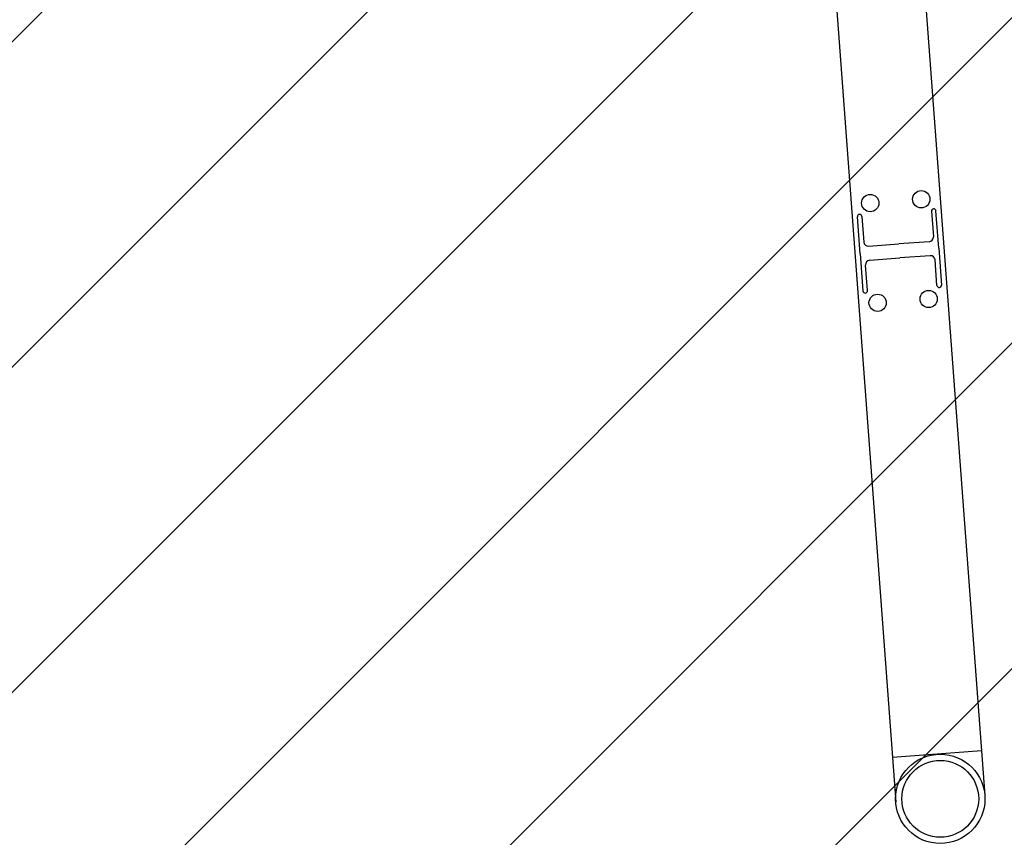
# Model space of a CAD drawing. Header units: millimetres. Extents: x 573132 to 957048, y 21042 to 318066.
# Tile 225 of 256: x 844080 to 846119, y 166811 to 168504. Entities that reach past the tile are written whole.
import ezdxf

# ---------------------------------------------------------------- set-up
doc = ezdxf.new("R2010")
doc.units = ezdxf.units.MM
doc.header["$LTSCALE"] = 2000
doc.layers.add('_NIBSC_FM trees 3metre zone', color=210, linetype='Continuous')
doc.layers.add('L1', color=7, linetype='Continuous')

msp = doc.modelspace()

# ---------------------------------------------------------------- hatches: boundary and pattern name
h = msp.add_hatch()
h.set_pattern_fill('ANSI31', color=0, scale=150)
h.set_pattern_definition([(45, (-83712.4, -15753.7), (-336.7596, 336.7596), [])])
h.paths.add_polyline_path([(863453.8, 159560.7), (862644.9, 170407.4), (814043.8, 167142.4), (814486.4, 161361.5), (812326.9, 161875.8), (812500.4, 156370.5), (814794.8, 157225.8), (815127.2, 151354.5), (845130.9, 153491.7), (844789, 158291.5), (848321, 158529.4), (848320.1, 158541.2)])
at = {"layer": '_NIBSC_FM trees 3metre zone'}
h = msp.add_hatch(dxfattribs=at)
h.set_pattern_fill('ANSI31', color=256, scale=1500)
h.set_pattern_definition([(45, (0, -300000), (-3367.596, 3367.596), [])])
h.paths.add_polyline_path([(593903.2, 232617.7), (679741.5, 243682.5), (730246.2, 249484.4), (739010, 251812.5), (755357.3, 259572.6), (798190.5, 265511.7), (811700.6, 266996.3), (863086.4, 275757), (876855.1, 143047.8), (913767.4, 142393.8), (912963.3, 130302.9), (912377.4, 121144.5), (904518.6, 98597.9), (903417.9, 94708.4), (895370.5, 63435.9), (848719, 56730), (841118.6, 53483.2), (784097.4, 45680.2), (763757.6, 42853.6), (670408.4, 24434.5), (665577.7, 34769.6), (663265.2, 39852.7), (610755, 158063.7), (608829.3, 162279.9), (603679.1, 173549.1), (597792.5, 194109.5)])
h.paths.add_polyline_path([(597181.3, 230015.5), (680104.5, 240704.4), (730805.4, 246528.9), (740047.1, 248984), (756226.7, 256664.5), (798560.4, 262534.3), (812116.9, 264024), (860432.9, 272261.3), (874145.3, 140095.4), (910565, 139450.1), (909969.7, 130498.2), (909409.7, 121745), (901656.3, 99500.9), (900521.5, 95490.8), (892963.6, 66120.8), (847902.5, 59643.5), (840311.6, 56400.8), (783687.5, 48652), (763260.4, 45813.4), (672131.7, 27832.4), (668302, 36025.9), (666001.5, 41082.8), (613490.4, 159295.9), (611558.1, 163526.3), (606501.3, 174591.3), (600750.4, 194677.7)], flags=16)

# ---------------------------------------------------------------- linework, layer by layer
at = {"color": 7}
for p, q in [((845897.3, 169333.7), (846079, 166897.9)), ((845712.8, 169319.9), (845894.5, 166884.2)), ((845820.7, 168019.1), (845815, 168095.8)), ((845824.4, 168096.5), (845828.3, 168043.6)), ((845968.5, 168107.3), (845972.4, 168054.4)), ((845983.6, 168031.2), (845977.8, 168108)), ((845838.4, 168034.9), (845901.1, 168039.6)), ((845963.8, 168044.3), (845901.1, 168039.6)), ((845983.6, 168031.2), (845989.3, 167954.4)), ((845820.7, 168019.1), (845826.5, 167942.3)), ((845840.6, 168006), (845903.2, 168010.7)), ((845965.9, 168015.3), (845903.2, 168010.7)), ((845979.9, 167953.8), (845976, 168006.7)), ((845835.8, 167943), (845831.9, 167995.9)), ((846072.1, 166990.2), (845887.6, 166976.4))]:
    msp.add_line(p, q, dxfattribs=at)
for centre, radius in [((845947.3, 168132.2), 17.9), ((845841.6, 168124.3), 17.9), ((845857, 167917.8), 17.9), ((845962.7, 167925.7), 17.9), ((845986.7, 166891), 92.5)]:
    msp.add_circle(centre, radius, dxfattribs=at)
for centre, radius, start, end in [((845973.2, 168107.6), 4.7, 4.2651, 184.2651), ((845819.7, 168096.2), 4.7, 4.2651, 184.2651), ((845963.1, 168053.7), 9.39, 274.2651, 4.2651), ((845837.7, 168044.3), 9.39, 184.2651, 274.2651), ((845966.6, 168006), 9.39, 4.2651, 94.2651), ((845841.3, 167996.6), 9.39, 94.2651, 184.2651), ((845984.6, 167954.1), 4.7, 184.2651, 4.2651), ((845831.2, 167942.7), 4.7, 184.2651, 4.2651)]:
    msp.add_arc(centre, radius, start, end, dxfattribs=at)
at = {"layer": 'L1', "color": 7}
msp.add_circle((845986.7, 166891), 79.5, dxfattribs=at)

doc.saveas('drawing.dxf')
